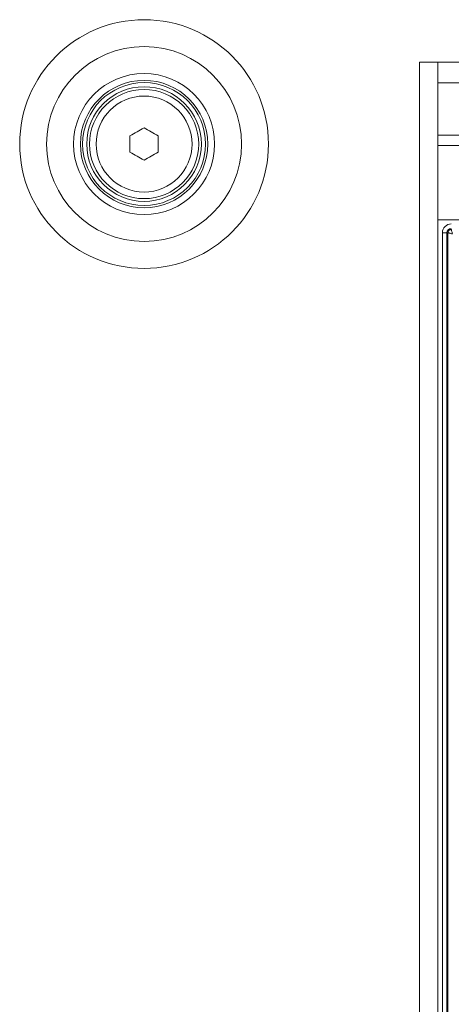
# Model space of a CAD drawing. Header units: millimetres. Extents: x 0 to 1118, y 0 to 864.
# Tile 32 of 256: x 207 to 219, y 217 to 244. Entities that reach past the tile are written whole.
import ezdxf

# ---------------------------------------------------------------- set-up
doc = ezdxf.new("R2010")
doc.units = ezdxf.units.MM

msp = doc.modelspace()

# ---------------------------------------------------------------- linework, layer by layer
at = {"color": 7, "linetype": 'Continuous', "lineweight": 15}
for p, q in [((218.7949, 242.5967), (218.2874, 242.5967)), ((218.2874, 183.2217), (218.2874, 242.5967)), ((218.7949, 183.2217), (218.7949, 242.5967)), ((210.3374, 240.123), (210.3374, 240.5705)), ((211.1124, 240.5705), (211.1124, 240.123)), ((276.7799, 238.2629), (218.7949, 238.2629))]:
    msp.add_line(p, q, dxfattribs=at)
at = {"color": 9, "linetype": 'Continuous', "lineweight": 0}
for p, q in [((218.7949, 242.5967), (276.7799, 242.5967)), ((218.7949, 242.0311), (276.7799, 242.0311)), ((276.7799, 240.5926), (218.7949, 240.5926)), ((218.7949, 240.3097), (276.7799, 240.3097)), ((218.92, 187.9092), (218.92, 237.9092)), ((219.0448, 237.9092), (218.92, 237.9092)), ((219.0717, 237.9092), (219.0448, 237.9092)), ((219.0448, 237.9092), (219.0448, 187.9092)), ((219.0717, 187.9092), (219.0717, 237.9092))]:
    msp.add_line(p, q, dxfattribs=at)
at = {"color": 7, "linetype": 'Continuous', "lineweight": 15, "flags": 128}
for points in [[(210.3374, 240.5705), (210.3858, 240.5984), (210.4342, 240.6264), (210.4826, 240.6544), (210.5311, 240.6823), (210.5796, 240.7103), (210.628, 240.7383), (210.6765, 240.7662), (210.7249, 240.7942)], [(210.7249, 240.7942), (210.7733, 240.7662), (210.8217, 240.7383), (210.8701, 240.7103), (210.9186, 240.6823), (210.9671, 240.6544), (211.0155, 240.6264), (211.064, 240.5984), (211.1124, 240.5705)], [(210.7249, 239.8993), (210.6765, 239.9272), (210.628, 239.9552), (210.5796, 239.9832), (210.5311, 240.0112), (210.4826, 240.0391), (210.4342, 240.0671), (210.3858, 240.0951), (210.3374, 240.123)], [(211.1124, 240.123), (211.064, 240.0951), (211.0155, 240.0671), (210.9671, 240.0391), (210.9186, 240.0112), (210.8701, 239.9832), (210.8217, 239.9552), (210.7733, 239.9272), (210.7249, 239.8993)]]:
    msp.add_lwpolyline(points, dxfattribs=at)
at = {"color": 9, "linetype": 'Continuous', "lineweight": 0}
for radius in [3.4163, 2.6769, 1.9375, 1.3179]:
    msp.add_circle((210.7249, 240.3467), radius, dxfattribs=at)
at = {"color": 7, "linetype": 'Continuous', "lineweight": 15}
for radius in [1.75, 1.6875, 1.575, 1.5]:
    msp.add_circle((210.7249, 240.3467), radius, dxfattribs=at)
at = {"color": 9, "linetype": 'Continuous', "lineweight": 0}
for radius in [0.2436, 0.1188]:
    msp.add_arc((219.1636, 237.9092), radius, 90, 180, dxfattribs=at)
for points, knots in [([(219.0717, 237.9092), (219.0731, 237.9213), (219.0759, 237.9453), (219.0972, 237.9757), (219.1275, 237.9969), (219.1516, 237.9997), (219.1636, 238.0011)], [0, 0, 0, 0, 0.2501505, 0.5, 0.749845, 1, 1, 1, 1]), ([(219.0717, 237.9092), (219.0742, 237.9088), (219.0779, 237.908), (219.0944, 237.9038), (219.1156, 237.8983), (219.1499, 237.889), (219.181, 237.8806), (219.1965, 237.8763)], [0, 0, 0, 0, 0.2414395, 0.3687394, 0.5004129, 0.7500776, 1, 1, 1, 1]), ([(219.1636, 238.0011), (219.1641, 237.9987), (219.1648, 237.9949), (219.169, 237.9784), (219.1746, 237.9572), (219.1838, 237.9229), (219.1923, 237.8919), (219.1965, 237.8763)], [0, 0, 0, 0, 0.2414191, 0.3687195, 0.5004159, 0.7500805, 1, 1, 1, 1])]:
    msp.add_open_spline(points, degree=3, knots=knots, dxfattribs=at)

doc.saveas('drawing.dxf')
